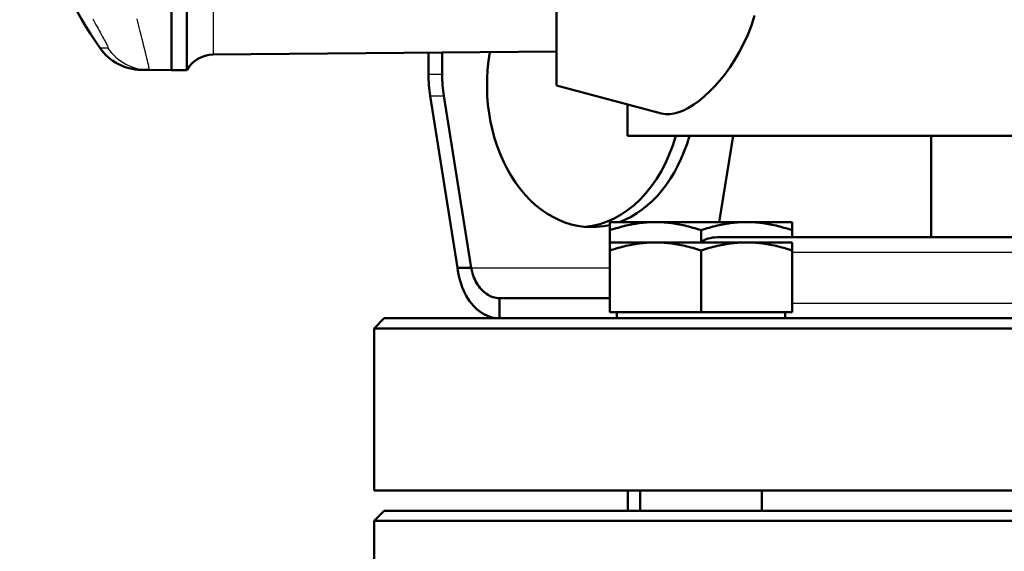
# Model space of a CAD drawing. Header units: millimetres. Extents: x 185 to 1856, y 145 to 1263.
# Tile 21 of 69: x 675 to 772, y 1020 to 1073. Entities that reach past the tile are written whole.
import ezdxf

# ---------------------------------------------------------------- set-up
doc = ezdxf.new("R2010")
doc.units = ezdxf.units.MM
doc.header["$LTSCALE"] = 5
doc.layers.add('Sichtbare Kanten(DIN)', color=7, linetype='Continuous', lineweight=50)
doc.layers.add('Sichtbare tangentiale Kanten(DIN)', color=3, linetype='Continuous', lineweight=25)

msp = doc.modelspace()

# ---------------------------------------------------------------- linework, layer by layer
at = {"layer": 'Sichtbare Kanten(DIN)'}
for p, q in [((690.281, 1067.682), (690.281, 1077.182)), ((691.788, 1077.182), (691.788, 1067.695)), ((728.281, 1077.182), (728.281, 1066.182)), ((728.281, 1069.513), (694.373, 1069.218)), ((715.645, 1069.403), (715.645, 1067.25)), ((716.994, 1067.25), (716.994, 1069.415)), ((687.282, 1067.708), (688.039, 1067.701)), ((690.281, 1067.682), (688.039, 1067.701)), ((690.281, 1067.682), (691.788, 1067.695)), ((728.281, 1066.182), (738.654, 1063.402)), ((715.811, 1065.137), (718.517, 1048.182)), ((719.867, 1048.182), (717.161, 1065.137)), ((735.281, 1064.306), (735.281, 1061.182)), ((735.281, 1061.182), (840.649, 1061.182)), ((745.714, 1061.182), (744.357, 1052.682)), ((765.281, 1061.182), (765.281, 1051.182)), ((733.551, 1051.878), (733.551, 1052.682)), ((738.051, 1052.682), (733.551, 1052.682)), ((733.551, 1050.682), (733.551, 1051.878)), ((747.051, 1052.682), (738.051, 1052.682)), ((742.551, 1050.732), (742.551, 1051.878)), ((751.551, 1052.682), (747.051, 1052.682)), ((751.551, 1052.682), (751.551, 1051.878)), ((751.551, 1051.182), (751.551, 1051.878)), ((744.132, 1051.182), (829.011, 1051.182)), ((733.551, 1049.878), (733.551, 1050.682)), ((738.051, 1050.682), (733.551, 1050.682)), ((747.051, 1050.682), (738.051, 1050.682)), ((751.551, 1050.682), (747.051, 1050.682)), ((751.551, 1050.682), (751.551, 1049.878)), ((733.551, 1043.782), (733.551, 1049.878)), ((742.551, 1043.782), (742.551, 1049.878)), ((751.551, 1043.782), (751.551, 1049.878)), ((718.517, 1048.182), (719.867, 1048.182)), ((722.643, 1043.182), (722.643, 1045.182)), ((733.551, 1045.182), (722.643, 1045.182)), ((711.281, 1043.182), (710.281, 1042.182)), ((711.281, 1043.182), (836.809, 1043.182)), ((742.551, 1043.782), (733.551, 1043.782)), ((734.236, 1043.782), (734.236, 1043.182)), ((751.551, 1043.782), (742.551, 1043.782)), ((750.866, 1043.782), (750.866, 1043.182)), ((870.281, 1042.182), (710.281, 1042.182)), ((710.281, 1026.182), (710.281, 1042.182)), ((870.281, 1026.182), (710.281, 1026.182)), ((735.331, 1024.182), (735.331, 1026.182)), ((736.551, 1026.182), (736.551, 1024.182)), ((748.551, 1026.182), (748.551, 1024.182)), ((711.281, 1024.182), (710.281, 1023.182)), ((711.281, 1024.182), (869.281, 1024.182)), ((870.281, 1023.182), (710.281, 1023.182)), ((710.281, 1001.182), (710.281, 1023.182))]:
    msp.add_line(p, q, dxfattribs=at)
at = {"layer": 'Sichtbare Kanten(DIN)', "flags": 128}
for points in [[(738.654, 1063.402), (739.04, 1063.335), (739.454, 1063.333), (739.893, 1063.396), (740.353, 1063.522), (740.833, 1063.713), (741.329, 1063.968), (741.838, 1064.285), (742.354, 1064.661), (742.874, 1065.091), (743.392, 1065.57), (743.903, 1066.094), (744.401, 1066.658), (744.891, 1067.269), (745.381, 1067.941), (745.861, 1068.671), (746.324, 1069.456), (746.76, 1070.292), (747.162, 1071.176), (747.52, 1072.104), (747.827, 1073.07)], [(738.051, 1052.682), (737.871, 1052.681), (737.691, 1052.676), (737.511, 1052.669), (737.332, 1052.66), (737.152, 1052.647), (736.972, 1052.632), (736.792, 1052.615), (736.612, 1052.594), (736.431, 1052.571), (736.249, 1052.545), (736.067, 1052.516), (735.883, 1052.485), (735.699, 1052.45), (735.513, 1052.413), (735.326, 1052.373), (735.137, 1052.331), (734.946, 1052.285), (734.754, 1052.236), (734.559, 1052.184), (734.363, 1052.13), (734.164, 1052.072), (733.962, 1052.01), (733.758, 1051.946), (733.551, 1051.878)], [(742.551, 1051.878), (742.344, 1051.946), (742.14, 1052.01), (741.938, 1052.072), (741.739, 1052.13), (741.543, 1052.184), (741.348, 1052.236), (741.156, 1052.285), (740.965, 1052.331), (740.777, 1052.373), (740.589, 1052.413), (740.403, 1052.45), (740.219, 1052.485), (740.035, 1052.516), (739.853, 1052.545), (739.671, 1052.571), (739.49, 1052.594), (739.31, 1052.615), (739.13, 1052.632), (738.95, 1052.647), (738.771, 1052.66), (738.591, 1052.669), (738.411, 1052.676), (738.231, 1052.681), (738.051, 1052.682)], [(747.051, 1052.682), (746.871, 1052.681), (746.691, 1052.676), (746.511, 1052.669), (746.332, 1052.66), (746.152, 1052.647), (745.972, 1052.632), (745.792, 1052.615), (745.612, 1052.594), (745.431, 1052.571), (745.249, 1052.545), (745.067, 1052.516), (744.883, 1052.485), (744.699, 1052.45), (744.513, 1052.413), (744.326, 1052.373), (744.137, 1052.331), (743.946, 1052.285), (743.754, 1052.236), (743.559, 1052.184), (743.363, 1052.13), (743.164, 1052.072), (742.962, 1052.01), (742.758, 1051.946), (742.551, 1051.878)], [(751.551, 1051.878), (751.344, 1051.946), (751.14, 1052.01), (750.938, 1052.072), (750.739, 1052.13), (750.543, 1052.184), (750.348, 1052.236), (750.156, 1052.285), (749.965, 1052.331), (749.777, 1052.373), (749.589, 1052.413), (749.403, 1052.45), (749.219, 1052.485), (749.035, 1052.516), (748.853, 1052.545), (748.671, 1052.571), (748.49, 1052.594), (748.31, 1052.615), (748.13, 1052.632), (747.95, 1052.647), (747.771, 1052.66), (747.591, 1052.669), (747.411, 1052.676), (747.231, 1052.681), (747.051, 1052.682)], [(738.051, 1050.682), (737.871, 1050.681), (737.691, 1050.676), (737.511, 1050.669), (737.332, 1050.66), (737.152, 1050.647), (736.972, 1050.632), (736.792, 1050.615), (736.612, 1050.594), (736.431, 1050.571), (736.249, 1050.545), (736.067, 1050.516), (735.883, 1050.485), (735.699, 1050.45), (735.513, 1050.413), (735.326, 1050.373), (735.137, 1050.331), (734.946, 1050.285), (734.754, 1050.236), (734.559, 1050.184), (734.363, 1050.13), (734.164, 1050.072), (733.962, 1050.01), (733.758, 1049.946), (733.551, 1049.878)], [(742.551, 1049.878), (742.344, 1049.946), (742.14, 1050.01), (741.938, 1050.072), (741.739, 1050.13), (741.543, 1050.184), (741.348, 1050.236), (741.156, 1050.285), (740.965, 1050.331), (740.777, 1050.373), (740.589, 1050.413), (740.403, 1050.45), (740.219, 1050.485), (740.035, 1050.516), (739.853, 1050.545), (739.671, 1050.571), (739.49, 1050.594), (739.31, 1050.615), (739.13, 1050.632), (738.95, 1050.647), (738.771, 1050.66), (738.591, 1050.669), (738.411, 1050.676), (738.231, 1050.681), (738.051, 1050.682)], [(747.051, 1050.682), (746.871, 1050.681), (746.691, 1050.676), (746.511, 1050.669), (746.332, 1050.66), (746.152, 1050.647), (745.972, 1050.632), (745.792, 1050.615), (745.612, 1050.594), (745.431, 1050.571), (745.249, 1050.545), (745.067, 1050.516), (744.883, 1050.485), (744.699, 1050.45), (744.513, 1050.413), (744.326, 1050.373), (744.137, 1050.331), (743.946, 1050.285), (743.754, 1050.236), (743.559, 1050.184), (743.363, 1050.13), (743.164, 1050.072), (742.962, 1050.01), (742.758, 1049.946), (742.551, 1049.878)], [(751.551, 1049.878), (751.344, 1049.946), (751.14, 1050.01), (750.938, 1050.072), (750.739, 1050.13), (750.543, 1050.184), (750.348, 1050.236), (750.156, 1050.285), (749.965, 1050.331), (749.777, 1050.373), (749.589, 1050.413), (749.403, 1050.45), (749.219, 1050.485), (749.035, 1050.516), (748.853, 1050.545), (748.671, 1050.571), (748.49, 1050.594), (748.31, 1050.615), (748.13, 1050.632), (747.95, 1050.647), (747.771, 1050.66), (747.591, 1050.669), (747.411, 1050.676), (747.231, 1050.681), (747.051, 1050.682)], [(718.517, 1048.182), (718.556, 1047.855), (718.609, 1047.529), (718.676, 1047.206), (718.757, 1046.888), (718.853, 1046.575), (718.962, 1046.268), (719.084, 1045.97), (719.22, 1045.682), (719.368, 1045.404), (719.528, 1045.138), (719.699, 1044.885), (719.881, 1044.646), (720.074, 1044.423), (720.276, 1044.215), (720.487, 1044.024), (720.706, 1043.852), (720.932, 1043.697), (721.164, 1043.562), (721.402, 1043.447), (721.645, 1043.352), (721.891, 1043.278), (722.14, 1043.225), (722.391, 1043.193), (722.643, 1043.182)], [(722.643, 1045.182), (722.48, 1045.188), (722.316, 1045.207), (722.154, 1045.239), (721.994, 1045.284), (721.836, 1045.341), (721.681, 1045.41), (721.529, 1045.491), (721.38, 1045.584), (721.237, 1045.687), (721.098, 1045.802), (720.964, 1045.926), (720.836, 1046.061), (720.714, 1046.204), (720.598, 1046.356), (720.49, 1046.515), (720.389, 1046.682), (720.295, 1046.855), (720.209, 1047.034), (720.131, 1047.218), (720.061, 1047.405), (720, 1047.597), (719.947, 1047.79), (719.902, 1047.986), (719.867, 1048.182)]]:
    msp.add_lwpolyline(points, dxfattribs=at)
at = {"layer": 'Sichtbare Kanten(DIN)'}
for centre, radius, start, end in [((719.934, 1095.27), 44.653, 180, 214.68001), ((687.326, 1072.708), 5, 214.68001, 269.5), ((694.399, 1066.218), 3, 90.5, 150.49874), ((744.132, 1048.182), 3, 90, 123.55385)]:
    msp.add_arc(centre, radius, start, end, dxfattribs=at)
for centre, major_axis, start_param, end_param in [((731.753, 1066.181), (0, -14), 4.476298, 6.458129), ((723.024, 1067.25), (0, -10), 4.712389, 4.925357), ((724.374, 1067.25), (0, 10), 1.570796, 1.783764), ((730.403, 1066.181), (0, -14), 0.065373, 1.205619), ((731.753, 1066.181), (0, -14), 0.268195, 1.205619)]:
    msp.add_ellipse(centre, major_axis=major_axis, ratio=0.737925, start_param=start_param, end_param=end_param, dxfattribs=at)
at = {"layer": 'Sichtbare tangentiale Kanten(DIN)'}
for p, q in [((694.373, 1077.182), (694.373, 1069.218)), ((683.984, 1069.855), (683.214, 1069.863)), ((716.994, 1067.25), (715.645, 1067.25)), ((715.811, 1065.137), (717.161, 1065.137)), ((829.011, 1049.682), (751.551, 1049.682)), ((719.867, 1048.182), (733.551, 1048.182)), ((751.551, 1044.682), (826.011, 1044.682))]:
    msp.add_line(p, q, dxfattribs=at)
at = {"layer": 'Sichtbare tangentiale Kanten(DIN)', "flags": 128}
for points in [[(682.49, 1072.744), (682.599, 1072.545), (682.707, 1072.349), (682.812, 1072.158), (682.916, 1071.971), (683.017, 1071.789), (683.115, 1071.612), (683.211, 1071.441), (683.302, 1071.276), (683.39, 1071.118), (683.473, 1070.967), (683.552, 1070.823), (683.626, 1070.687), (683.695, 1070.56), (683.757, 1070.442), (683.813, 1070.334), (683.863, 1070.236), (683.905, 1070.148), (683.94, 1070.071), (683.968, 1070.006), (683.987, 1069.952), (683.999, 1069.91), (684.002, 1069.879), (683.997, 1069.861), (683.984, 1069.855)], [(688.039, 1067.701), (688.054, 1067.716), (688.059, 1067.761), (688.055, 1067.836), (688.042, 1067.94), (688.019, 1068.073), (687.987, 1068.235), (687.946, 1068.423), (687.898, 1068.637), (687.841, 1068.876), (687.778, 1069.138), (687.707, 1069.423), (687.631, 1069.727), (687.549, 1070.051), (687.463, 1070.391), (687.371, 1070.748), (687.276, 1071.12), (687.177, 1071.506), (687.075, 1071.905), (686.97, 1072.314), (686.863, 1072.735)]]:
    msp.add_lwpolyline(points, dxfattribs=at)
at = {"layer": 'Sichtbare tangentiale Kanten(DIN)'}
msp.add_ellipse((688.083, 1072.701), major_axis=(-0.044, -5), ratio=0.996988, start_param=5.326573, end_param=6.283185, dxfattribs=at)

doc.saveas('drawing.dxf')
